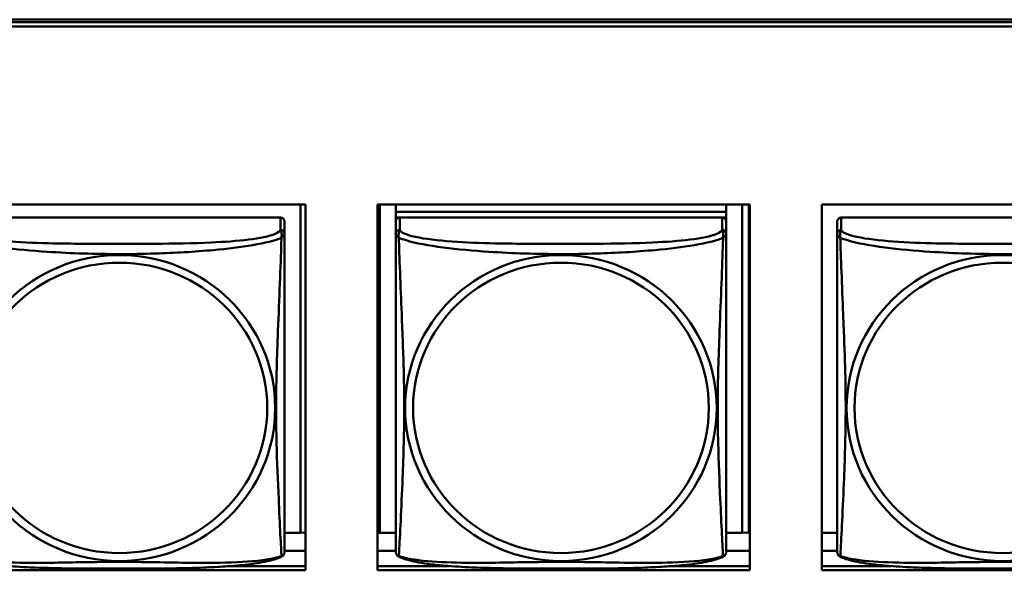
# Model space of a CAD drawing. Header units: inches. Extents: x 0.8 to 75.7, y -7.8 to 49.3.
# Tile 209 of 256: x 51.7 to 53.1, y 20.7 to 21.5. Entities that reach past the tile are written whole.
import ezdxf

# ---------------------------------------------------------------- set-up
doc = ezdxf.new("R2010")
doc.units = ezdxf.units.IN
doc.header["$MEASUREMENT"] = 0
doc.layers.add('Visible Edges(ROSSANSI)', color=7, linetype='Continuous', lineweight=50)
doc.layers.add('Visible Tangent Edges(ROSSANSI)', color=7, linetype='Continuous', lineweight=50)

msp = doc.modelspace()

# ---------------------------------------------------------------- linework, layer by layer
at = {"layer": 'Visible Edges(ROSSANSI)'}
for p, q in [((33.0242, 21.5222), (56.0803, 21.5222)), ((33.0242, 21.5184), (56.0803, 21.5184)), ((56.0803, 21.5184), (33.0242, 21.5184)), ((56.0803, 21.5123), (33.0242, 21.5123)), ((51.5408, 21.258), (52.0732, 21.258)), ((52.0659, 21.258), (52.0659, 20.7889)), ((52.0732, 21.258), (52.0732, 20.7353)), ((52.1757, 20.7353), (52.1757, 21.258)), ((52.1757, 21.258), (52.7082, 21.258)), ((52.1793, 20.7889), (52.1793, 21.258)), ((52.2019, 21.258), (52.2019, 21.2476)), ((52.6743, 21.2476), (52.2019, 21.2476)), ((52.2019, 21.2476), (52.2019, 21.2394)), ((52.2019, 21.2476), (52.6743, 21.2476)), ((52.2019, 21.2476), (52.2019, 21.2476)), ((52.6743, 21.258), (52.6743, 21.2476)), ((52.6743, 21.2476), (52.6743, 21.2394)), ((52.6743, 21.2476), (52.6743, 21.2476)), ((52.697, 21.258), (52.697, 20.7889)), ((52.7068, 21.258), (52.7068, 20.7893)), ((52.7082, 21.258), (52.7082, 20.7353)), ((52.8107, 20.7353), (52.8107, 21.258)), ((52.8107, 21.258), (53.3431, 21.258)), ((52.0373, 21.2394), (51.5767, 21.2394)), ((52.0432, 21.2159), (52.0432, 21.2336)), ((52.2019, 21.2337), (52.2019, 21.2394)), ((52.2019, 21.2394), (52.2077, 21.2394)), ((52.2019, 21.2336), (52.2019, 21.2159)), ((52.6684, 21.2394), (52.2078, 21.2394)), ((52.6685, 21.2394), (52.6743, 21.2394)), ((52.6743, 21.2394), (52.6743, 21.2336)), ((52.6743, 21.2159), (52.6743, 21.2336)), ((52.8328, 21.2336), (52.8328, 21.2159)), ((53.2993, 21.2394), (52.8387, 21.2394)), ((52.0659, 20.7889), (52.0432, 20.7889)), ((52.0659, 20.7889), (52.0732, 20.7892)), ((52.1793, 20.7889), (52.1757, 20.789)), ((52.2019, 20.7889), (52.1793, 20.7889)), ((52.697, 20.7889), (52.6743, 20.7889)), ((52.697, 20.7889), (52.7068, 20.7893)), ((52.8328, 20.7889), (52.8107, 20.7889)), ((52.0732, 20.7632), (52.0432, 20.7632)), ((52.2019, 20.7632), (52.1757, 20.7632)), ((52.7082, 20.7632), (52.6743, 20.7632)), ((52.8328, 20.7632), (52.8107, 20.7632)), ((51.9664, 20.7413), (52.0732, 20.7413)), ((52.1757, 20.7413), (52.2787, 20.7413)), ((52.5975, 20.7413), (52.7082, 20.7413)), ((52.8107, 20.7413), (52.9096, 20.7413)), ((52.0732, 20.7353), (51.5408, 20.7353)), ((52.7082, 20.7353), (52.1757, 20.7353)), ((53.3431, 20.7353), (52.8107, 20.7353))]:
    msp.add_line(p, q, dxfattribs=at)
for centre, start, end in [((52.0295, 20.763), 350.8504, 360), ((52.2157, 20.763), 180, 189.1496), ((52.6606, 20.763), 350.8504, 360), ((52.8466, 20.763), 180, 189.1496)]:
    msp.add_arc(centre, 0.0138, start, end, dxfattribs=at)
for centre, major_axis, start_param, end_param in [((52.0373, 21.2336), (0.00591, 0), 0, 1.570796), ((52.2078, 21.2336), (-0.00591, 0), 4.712389, 6.283185), ((52.6684, 21.2336), (0.00591, 0), 0, 1.570796), ((52.8387, 21.2336), (-0.00591, 0), 4.712389, 6.283185)]:
    msp.add_ellipse(centre, major_axis=major_axis, ratio=0.981793, start_param=start_param, end_param=end_param, dxfattribs=at)
for points, knots in [([(52.0432, 20.763), (52.0432, 20.763), (52.0432, 20.7638), (52.0432, 20.7655), (52.0432, 20.7702), (52.0432, 20.7811), (52.0432, 20.7949), (52.0432, 20.8088), (52.0432, 20.8253), (52.0432, 20.8427), (52.0432, 20.8674), (52.0432, 20.8938), (52.0432, 20.9202), (52.0432, 20.9366), (52.0432, 20.9532), (52.0432, 20.9698), (52.0432, 21.0031), (52.0432, 21.0364), (52.0432, 21.0703), (52.0432, 21.1126), (52.0432, 21.1585), (52.0432, 21.19), (52.0432, 21.2025), (52.0432, 21.2118), (52.0432, 21.2159)], [0.352862, 0.352862, 0.352862, 0.352862, 0.404774, 0.404774, 0.404774, 0.550532, 0.550532, 0.550532, 0.69629, 0.69629, 0.69629, 0.902598, 0.902598, 0.902598, 1.03154, 1.03154, 1.03154, 1.289425, 1.289425, 1.289425, 1.610774, 1.610774, 1.610774, 1.73735, 1.73735, 1.73735, 1.73735]), ([(52.2019, 21.2159), (52.2019, 21.2134), (52.2019, 21.2087), (52.2019, 21.2026), (52.2019, 21.1914), (52.2019, 21.175), (52.2019, 21.1571), (52.2019, 21.1393), (52.2019, 21.1201), (52.2019, 21.1009), (52.2019, 21.0738), (52.2019, 21.0466), (52.2019, 21.0198), (52.2019, 21.0031), (52.2019, 20.9865), (52.2019, 20.9698), (52.2019, 20.9366), (52.2019, 20.9034), (52.2019, 20.8712), (52.2019, 20.831), (52.2019, 20.7906), (52.2019, 20.772), (52.2019, 20.7662), (52.2019, 20.763), (52.2019, 20.763)], [0.325731, 0.325731, 0.325731, 0.325731, 0.404774, 0.404774, 0.404774, 0.550532, 0.550532, 0.550532, 0.69629, 0.69629, 0.69629, 0.902598, 0.902598, 0.902598, 1.03154, 1.03154, 1.03154, 1.289425, 1.289425, 1.289425, 1.610774, 1.610774, 1.610774, 1.710218, 1.710218, 1.710218, 1.710218]), ([(52.6743, 20.763), (52.6743, 20.763), (52.6743, 20.7638), (52.6743, 20.7655), (52.6743, 20.7702), (52.6743, 20.7811), (52.6743, 20.7949), (52.6743, 20.8088), (52.6743, 20.8253), (52.6743, 20.8427), (52.6743, 20.8674), (52.6743, 20.8938), (52.6743, 20.9202), (52.6743, 20.9366), (52.6743, 20.9532), (52.6743, 20.9698), (52.6743, 21.0031), (52.6743, 21.0364), (52.6743, 21.0703), (52.6743, 21.1126), (52.6743, 21.1585), (52.6743, 21.19), (52.6743, 21.2025), (52.6743, 21.2118), (52.6743, 21.2159)], [0.352862, 0.352862, 0.352862, 0.352862, 0.404774, 0.404774, 0.404774, 0.550532, 0.550532, 0.550532, 0.69629, 0.69629, 0.69629, 0.902598, 0.902598, 0.902598, 1.03154, 1.03154, 1.03154, 1.289425, 1.289425, 1.289425, 1.610774, 1.610774, 1.610774, 1.73735, 1.73735, 1.73735, 1.73735]), ([(52.8328, 21.2159), (52.8328, 21.2134), (52.8328, 21.2087), (52.8328, 21.2026), (52.8328, 21.1914), (52.8328, 21.175), (52.8328, 21.1571), (52.8328, 21.1393), (52.8328, 21.1201), (52.8328, 21.1009), (52.8328, 21.0738), (52.8328, 21.0466), (52.8328, 21.0198), (52.8328, 21.0031), (52.8328, 20.9865), (52.8328, 20.9698), (52.8328, 20.9366), (52.8328, 20.9034), (52.8328, 20.8712), (52.8328, 20.831), (52.8328, 20.7906), (52.8328, 20.772), (52.8328, 20.7662), (52.8328, 20.763), (52.8328, 20.763)], [0.325731, 0.325731, 0.325731, 0.325731, 0.404774, 0.404774, 0.404774, 0.550532, 0.550532, 0.550532, 0.69629, 0.69629, 0.69629, 0.902598, 0.902598, 0.902598, 1.03154, 1.03154, 1.03154, 1.289425, 1.289425, 1.289425, 1.610774, 1.610774, 1.610774, 1.710218, 1.710218, 1.710218, 1.710218]), ([(52.039, 20.7549), (52.0357, 20.7531), (52.0321, 20.7518), (52.0241, 20.7494), (52.0197, 20.7483), (52.0102, 20.7464), (52.0052, 20.7456), (51.994, 20.744), (51.9878, 20.7433), (51.9739, 20.7419), (51.9662, 20.7413), (51.9484, 20.7401), (51.9382, 20.7396), (51.9133, 20.7386), (51.8985, 20.7383), (51.8669, 20.7378), (51.8498, 20.7378), (51.8158, 20.7377), (51.7988, 20.7377), (51.7648, 20.7378), (51.7478, 20.7378), (51.7138, 20.7383), (51.6966, 20.7387), (51.6664, 20.74), (51.6533, 20.7408), (51.6323, 20.7426), (51.6243, 20.7435), (51.6106, 20.7453), (51.6049, 20.7462), (51.5949, 20.7482), (51.5904, 20.7493), (51.5822, 20.7517), (51.5785, 20.753), (51.575, 20.7549)], [-1.678204, -1.678204, -1.678204, -1.678204, -1.629815, -1.629815, -1.580861, -1.580861, -1.532583, -1.532583, -1.479316, -1.479316, -1.416961, -1.416961, -1.337799, -1.337799, -1.226353, -1.226353, -1.09702, -1.09702, -0.967687, -0.967687, -0.838354, -0.838354, -0.709022, -0.709022, -0.60577, -0.60577, -0.53827, -0.53827, -0.483941, -0.483941, -0.435529, -0.435529, -0.384876, -0.384876, -0.384876, -0.384876]), ([(52.039, 20.7549), (52.0396, 20.7552), (52.0401, 20.7555), (52.041, 20.7563), (52.0414, 20.7568), (52.042, 20.7577), (52.0422, 20.7581), (52.0426, 20.759), (52.0427, 20.7594), (52.0429, 20.7601), (52.043, 20.7604), (52.0431, 20.7608)], [0.02273771, 0.02273771, 0.02273771, 0.02273771, 0.02954865, 0.02954865, 0.03635958, 0.03635958, 0.04317052, 0.04317052, 0.04998146, 0.04998146, 0.0567924, 0.0567924, 0.0567924, 0.0567924]), ([(52.2061, 20.7549), (52.2055, 20.7552), (52.205, 20.7555), (52.2041, 20.7563), (52.2037, 20.7568), (52.2031, 20.7577), (52.2029, 20.7581), (52.2025, 20.759), (52.2024, 20.7594), (52.2022, 20.7601), (52.2021, 20.7604), (52.2021, 20.7608)], [0.02273771, 0.02273771, 0.02273771, 0.02273771, 0.02954865, 0.02954865, 0.03635958, 0.03635958, 0.04317052, 0.04317052, 0.04998146, 0.04998146, 0.0567924, 0.0567924, 0.0567924, 0.0567924]), ([(52.6701, 20.7549), (52.6668, 20.7531), (52.6632, 20.7518), (52.6552, 20.7494), (52.6508, 20.7483), (52.6413, 20.7464), (52.6363, 20.7456), (52.6251, 20.744), (52.6189, 20.7433), (52.605, 20.7419), (52.5973, 20.7413), (52.5795, 20.7401), (52.5693, 20.7396), (52.5444, 20.7386), (52.5296, 20.7383), (52.498, 20.7378), (52.4809, 20.7378), (52.4469, 20.7377), (52.4299, 20.7377), (52.3959, 20.7378), (52.3789, 20.7378), (52.3449, 20.7383), (52.3277, 20.7387), (52.2975, 20.74), (52.2844, 20.7408), (52.2634, 20.7426), (52.2554, 20.7435), (52.2417, 20.7453), (52.236, 20.7462), (52.226, 20.7482), (52.2215, 20.7493), (52.2133, 20.7517), (52.2096, 20.753), (52.2061, 20.7549)], [-1.678204, -1.678204, -1.678204, -1.678204, -1.629815, -1.629815, -1.580861, -1.580861, -1.532583, -1.532583, -1.479316, -1.479316, -1.416961, -1.416961, -1.337799, -1.337799, -1.226353, -1.226353, -1.09702, -1.09702, -0.967687, -0.967687, -0.838354, -0.838354, -0.709022, -0.709022, -0.60577, -0.60577, -0.53827, -0.53827, -0.483941, -0.483941, -0.435529, -0.435529, -0.384876, -0.384876, -0.384876, -0.384876]), ([(52.6701, 20.7549), (52.6707, 20.7552), (52.6712, 20.7555), (52.6721, 20.7563), (52.6725, 20.7568), (52.6731, 20.7577), (52.6733, 20.7581), (52.6737, 20.759), (52.6738, 20.7594), (52.674, 20.7601), (52.6741, 20.7604), (52.6742, 20.7608)], [0.02273771, 0.02273771, 0.02273771, 0.02273771, 0.02954865, 0.02954865, 0.03635958, 0.03635958, 0.04317052, 0.04317052, 0.04998146, 0.04998146, 0.0567924, 0.0567924, 0.0567924, 0.0567924]), ([(52.837, 20.7549), (52.8364, 20.7552), (52.8359, 20.7555), (52.835, 20.7563), (52.8346, 20.7568), (52.834, 20.7577), (52.8338, 20.7581), (52.8334, 20.759), (52.8333, 20.7594), (52.8331, 20.7601), (52.833, 20.7604), (52.833, 20.7608)], [0.02273771, 0.02273771, 0.02273771, 0.02273771, 0.02954865, 0.02954865, 0.03635958, 0.03635958, 0.04317052, 0.04317052, 0.04998146, 0.04998146, 0.0567924, 0.0567924, 0.0567924, 0.0567924]), ([(53.301, 20.7549), (53.2977, 20.7531), (53.2941, 20.7518), (53.2861, 20.7494), (53.2817, 20.7483), (53.2722, 20.7464), (53.2672, 20.7456), (53.256, 20.744), (53.2498, 20.7433), (53.2359, 20.7419), (53.2282, 20.7413), (53.2104, 20.7401), (53.2002, 20.7396), (53.1753, 20.7386), (53.1605, 20.7383), (53.1289, 20.7378), (53.1118, 20.7378), (53.0778, 20.7377), (53.0608, 20.7377), (53.0268, 20.7378), (53.0098, 20.7378), (52.9758, 20.7383), (52.9586, 20.7387), (52.9284, 20.74), (52.9153, 20.7408), (52.8943, 20.7426), (52.8863, 20.7435), (52.8726, 20.7453), (52.8669, 20.7462), (52.8569, 20.7482), (52.8524, 20.7493), (52.8442, 20.7517), (52.8405, 20.753), (52.837, 20.7549)], [-1.678204, -1.678204, -1.678204, -1.678204, -1.629815, -1.629815, -1.580861, -1.580861, -1.532583, -1.532583, -1.479316, -1.479316, -1.416961, -1.416961, -1.337799, -1.337799, -1.226353, -1.226353, -1.09702, -1.09702, -0.967687, -0.967687, -0.838354, -0.838354, -0.709022, -0.709022, -0.60577, -0.60577, -0.53827, -0.53827, -0.483941, -0.483941, -0.435529, -0.435529, -0.384876, -0.384876, -0.384876, -0.384876])]:
    msp.add_open_spline(points, degree=3, knots=knots, dxfattribs=at)
at = {"layer": 'Visible Tangent Edges(ROSSANSI)'}
for p, q in [((52.0373, 21.2394), (52.0373, 21.2217)), ((52.2078, 21.2217), (52.2078, 21.2394)), ((52.6684, 21.2394), (52.6684, 21.2217)), ((52.8387, 21.2217), (52.8387, 21.2394))]:
    msp.add_line(p, q, dxfattribs=at)
for centre, major_axis, start_param, end_param in [((52.0373, 21.2159), (0.00591, 0), 0, 1.570796), ((52.2078, 21.2159), (-0.00591, 0), 4.712389, 6.283185), ((52.6684, 21.2159), (0.00591, 0), 0, 1.570796), ((52.8387, 21.2159), (-0.00591, 0), 4.712389, 6.283185)]:
    msp.add_ellipse(centre, major_axis=major_axis, ratio=0.981793, start_param=start_param, end_param=end_param, dxfattribs=at)
for centre, major_axis in [((51.807, 20.9672), (-0.2227, 0)), ((52.4381, 20.9672), (-0.2227, 0)), ((53.069, 20.9672), (-0.2227, 0)), ((51.807, 20.9674), (-0.2113, 0)), ((52.4381, 20.9674), (-0.2113, 0)), ((53.069, 20.9674), (-0.2113, 0))]:
    msp.add_ellipse(centre, major_axis=major_axis, ratio=0.981793, dxfattribs=at)
for points, knots in [([(52.0373, 21.2217), (52.0367, 21.2197), (52.034, 21.2178), (52.0296, 21.216), (52.0215, 21.2127), (52.0076, 21.21), (51.9915, 21.2079), (51.9753, 21.2059), (51.9571, 21.2046), (51.9385, 21.2038), (51.9121, 21.2025), (51.8848, 21.2021), (51.8578, 21.2019), (51.8409, 21.2018), (51.8239, 21.2018), (51.807, 21.2018), (51.7732, 21.2018), (51.7393, 21.2018), (51.7056, 21.2027), (51.6636, 21.2038), (51.6197, 21.2065), (51.5941, 21.2129), (51.584, 21.2155), (51.5776, 21.2186), (51.5767, 21.2217)], [0.325731, 0.325731, 0.325731, 0.325731, 0.404774, 0.404774, 0.404774, 0.550532, 0.550532, 0.550532, 0.69629, 0.69629, 0.69629, 0.902598, 0.902598, 0.902598, 1.03154, 1.03154, 1.03154, 1.289425, 1.289425, 1.289425, 1.610774, 1.610774, 1.610774, 1.73735, 1.73735, 1.73735, 1.73735]), ([(52.0373, 21.2217), (52.0374, 21.2213), (52.0375, 21.221), (52.0379, 21.2202), (52.038, 21.2198), (52.0383, 21.2191), (52.0384, 21.2188), (52.0385, 21.2183), (52.0386, 21.2181), (52.0388, 21.2175), (52.0389, 21.217), (52.039, 21.2157), (52.0391, 21.2148), (52.039, 21.2128), (52.0389, 21.2118), (52.0387, 21.2106)], [-0.0844808, -0.0844808, -0.0844808, -0.0844808, -0.06943799, -0.06943799, -0.05587828, -0.05587828, -0.04740346, -0.04740346, -0.04210669, -0.04210669, -0.03151317, -0.03151317, -0.01456352, -0.01456352, 0.00026741, 0.00026741, 0.00026741, 0.00026741]), ([(52.2064, 21.2106), (52.2062, 21.2118), (52.2061, 21.2128), (52.206, 21.2148), (52.2061, 21.2157), (52.2063, 21.217), (52.2064, 21.2175), (52.2065, 21.2181), (52.2066, 21.2183), (52.2067, 21.2188), (52.2068, 21.2191), (52.2071, 21.2198), (52.2073, 21.2202), (52.2076, 21.221), (52.2077, 21.2213), (52.2078, 21.2217)], [-0.00026741, -0.00026741, -0.00026741, -0.00026741, 0.01456352, 0.01456352, 0.03151317, 0.03151317, 0.04210669, 0.04210669, 0.04740346, 0.04740346, 0.05587828, 0.05587828, 0.06943799, 0.06943799, 0.0844808, 0.0844808, 0.0844808, 0.0844808]), ([(52.6684, 21.2217), (52.6678, 21.2197), (52.6651, 21.2178), (52.6607, 21.216), (52.6526, 21.2127), (52.6387, 21.21), (52.6226, 21.2079), (52.6064, 21.2059), (52.5882, 21.2046), (52.5696, 21.2038), (52.5432, 21.2025), (52.5159, 21.2021), (52.4889, 21.2019), (52.472, 21.2018), (52.455, 21.2018), (52.4381, 21.2018), (52.4043, 21.2018), (52.3704, 21.2018), (52.3367, 21.2027), (52.2947, 21.2038), (52.2508, 21.2065), (52.2252, 21.2129), (52.2151, 21.2155), (52.2087, 21.2186), (52.2078, 21.2217)], [0.325731, 0.325731, 0.325731, 0.325731, 0.404774, 0.404774, 0.404774, 0.550532, 0.550532, 0.550532, 0.69629, 0.69629, 0.69629, 0.902598, 0.902598, 0.902598, 1.03154, 1.03154, 1.03154, 1.289425, 1.289425, 1.289425, 1.610774, 1.610774, 1.610774, 1.73735, 1.73735, 1.73735, 1.73735]), ([(52.6684, 21.2217), (52.6685, 21.2213), (52.6686, 21.221), (52.669, 21.2202), (52.6691, 21.2198), (52.6694, 21.2191), (52.6695, 21.2188), (52.6696, 21.2183), (52.6697, 21.2181), (52.6699, 21.2175), (52.67, 21.217), (52.6701, 21.2157), (52.6702, 21.2148), (52.6701, 21.2128), (52.67, 21.2118), (52.6698, 21.2106)], [-0.0844808, -0.0844808, -0.0844808, -0.0844808, -0.06943799, -0.06943799, -0.05587828, -0.05587828, -0.04740346, -0.04740346, -0.04210669, -0.04210669, -0.03151317, -0.03151317, -0.01456352, -0.01456352, 0.00026741, 0.00026741, 0.00026741, 0.00026741]), ([(52.8373, 21.2106), (52.8371, 21.2118), (52.837, 21.2128), (52.8369, 21.2148), (52.837, 21.2157), (52.8372, 21.217), (52.8373, 21.2175), (52.8374, 21.2181), (52.8375, 21.2183), (52.8376, 21.2188), (52.8377, 21.2191), (52.838, 21.2198), (52.8382, 21.2202), (52.8385, 21.221), (52.8386, 21.2213), (52.8387, 21.2217)], [-0.00026741, -0.00026741, -0.00026741, -0.00026741, 0.01456352, 0.01456352, 0.03151317, 0.03151317, 0.04210669, 0.04210669, 0.04740346, 0.04740346, 0.05587828, 0.05587828, 0.06943799, 0.06943799, 0.0844808, 0.0844808, 0.0844808, 0.0844808]), ([(53.2993, 21.2217), (53.2987, 21.2197), (53.296, 21.2178), (53.2916, 21.216), (53.2835, 21.2127), (53.2696, 21.21), (53.2535, 21.2079), (53.2373, 21.2059), (53.2191, 21.2046), (53.2005, 21.2038), (53.1741, 21.2025), (53.1468, 21.2021), (53.1198, 21.2019), (53.1029, 21.2018), (53.0859, 21.2018), (53.069, 21.2018), (53.0352, 21.2018), (53.0013, 21.2018), (52.9676, 21.2027), (52.9256, 21.2038), (52.8817, 21.2065), (52.8561, 21.2129), (52.846, 21.2155), (52.8396, 21.2186), (52.8387, 21.2217)], [0.325731, 0.325731, 0.325731, 0.325731, 0.404774, 0.404774, 0.404774, 0.550532, 0.550532, 0.550532, 0.69629, 0.69629, 0.69629, 0.902598, 0.902598, 0.902598, 1.03154, 1.03154, 1.03154, 1.289425, 1.289425, 1.289425, 1.610774, 1.610774, 1.610774, 1.73735, 1.73735, 1.73735, 1.73735]), ([(51.5753, 21.2106), (51.5782, 21.2093), (51.5817, 21.2081), (51.5857, 21.2069), (51.6133, 21.1985), (51.6603, 21.1934), (51.7038, 21.1905), (51.7387, 21.1882), (51.7729, 21.1872), (51.807, 21.1872), (51.824, 21.1872), (51.8411, 21.1874), (51.8583, 21.188), (51.8858, 21.1888), (51.9139, 21.1904), (51.9416, 21.193), (51.9611, 21.1948), (51.9805, 21.1971), (51.9977, 21.2), (52.0149, 21.203), (52.0299, 21.2066), (52.0387, 21.2106)], [-1.657319, -1.657319, -1.657319, -1.657319, -1.610774, -1.610774, -1.610774, -1.289425, -1.289425, -1.289425, -1.03154, -1.03154, -1.03154, -0.902598, -0.902598, -0.902598, -0.69629, -0.69629, -0.69629, -0.550532, -0.550532, -0.550532, -0.405761, -0.405761, -0.405761, -0.405761]), ([(52.0387, 21.2106), (52.0386, 21.2067), (52.0384, 21.2021), (52.0383, 21.1971), (52.0372, 21.1627), (52.0351, 21.1135), (52.0334, 21.0696), (52.032, 21.0343), (52.031, 21.0007), (52.031, 20.9672), (52.031, 20.9505), (52.0312, 20.9338), (52.0317, 20.9171), (52.0323, 20.8903), (52.0335, 20.8631), (52.0347, 20.8374), (52.0355, 20.8192), (52.0363, 20.8017), (52.037, 20.7869), (52.0378, 20.7723), (52.0384, 20.7607), (52.0387, 20.7557)], [-1.657319, -1.657319, -1.657319, -1.657319, -1.610774, -1.610774, -1.610774, -1.289425, -1.289425, -1.289425, -1.03154, -1.03154, -1.03154, -0.902598, -0.902598, -0.902598, -0.69629, -0.69629, -0.69629, -0.550532, -0.550532, -0.550532, -0.405761, -0.405761, -0.405761, -0.405761]), ([(52.0387, 21.2106), (52.0395, 21.2112), (52.0401, 21.2117), (52.0412, 21.2127), (52.0417, 21.2131), (52.0423, 21.2136), (52.0425, 21.2138), (52.0427, 21.2141), (52.0428, 21.2141), (52.0429, 21.2143), (52.043, 21.2145), (52.0431, 21.2148), (52.0432, 21.215), (52.0432, 21.2154), (52.0432, 21.2156), (52.0432, 21.2159)], [-0.00026741, -0.00026741, -0.00026741, -0.00026741, 0.01456352, 0.01456352, 0.03151317, 0.03151317, 0.04210669, 0.04210669, 0.04740346, 0.04740346, 0.05587828, 0.05587828, 0.06943799, 0.06943799, 0.0844808, 0.0844808, 0.0844808, 0.0844808]), ([(52.2019, 21.2159), (52.2019, 21.2156), (52.2019, 21.2154), (52.2019, 21.215), (52.202, 21.2148), (52.2021, 21.2145), (52.2022, 21.2143), (52.2024, 21.2141), (52.2024, 21.2141), (52.2026, 21.2138), (52.2028, 21.2136), (52.2034, 21.2131), (52.2039, 21.2127), (52.205, 21.2117), (52.2057, 21.2112), (52.2064, 21.2106)], [-0.0844808, -0.0844808, -0.0844808, -0.0844808, -0.06943799, -0.06943799, -0.05587828, -0.05587828, -0.04740346, -0.04740346, -0.04210669, -0.04210669, -0.03151317, -0.03151317, -0.01456352, -0.01456352, 0.00026741, 0.00026741, 0.00026741, 0.00026741]), ([(52.2064, 20.7557), (52.2065, 20.7573), (52.2067, 20.7596), (52.2068, 20.7625), (52.2079, 20.7823), (52.2101, 20.8255), (52.2118, 20.867), (52.2131, 20.9003), (52.2141, 20.9338), (52.2141, 20.9672), (52.2141, 20.984), (52.2139, 21.0007), (52.2135, 21.0177), (52.2128, 21.0449), (52.2116, 21.073), (52.2105, 21.1016), (52.2096, 21.1218), (52.2088, 21.1422), (52.2081, 21.1615), (52.2074, 21.1806), (52.2068, 21.1983), (52.2064, 21.2106)], [-1.657319, -1.657319, -1.657319, -1.657319, -1.610774, -1.610774, -1.610774, -1.289425, -1.289425, -1.289425, -1.03154, -1.03154, -1.03154, -0.902598, -0.902598, -0.902598, -0.69629, -0.69629, -0.69629, -0.550532, -0.550532, -0.550532, -0.405761, -0.405761, -0.405761, -0.405761]), ([(52.2064, 21.2106), (52.2093, 21.2093), (52.2128, 21.2081), (52.2168, 21.2069), (52.2444, 21.1985), (52.2914, 21.1934), (52.3349, 21.1905), (52.3698, 21.1882), (52.404, 21.1872), (52.4381, 21.1872), (52.4551, 21.1872), (52.4722, 21.1874), (52.4894, 21.188), (52.5169, 21.1888), (52.545, 21.1904), (52.5727, 21.193), (52.5922, 21.1948), (52.6116, 21.1971), (52.6288, 21.2), (52.646, 21.203), (52.661, 21.2066), (52.6698, 21.2106)], [-1.657319, -1.657319, -1.657319, -1.657319, -1.610774, -1.610774, -1.610774, -1.289425, -1.289425, -1.289425, -1.03154, -1.03154, -1.03154, -0.902598, -0.902598, -0.902598, -0.69629, -0.69629, -0.69629, -0.550532, -0.550532, -0.550532, -0.405761, -0.405761, -0.405761, -0.405761]), ([(52.6698, 21.2106), (52.6697, 21.2067), (52.6695, 21.2021), (52.6694, 21.1971), (52.6683, 21.1627), (52.6662, 21.1135), (52.6645, 21.0696), (52.6631, 21.0343), (52.6621, 21.0007), (52.6621, 20.9672), (52.6621, 20.9505), (52.6623, 20.9338), (52.6628, 20.9171), (52.6634, 20.8903), (52.6646, 20.8631), (52.6658, 20.8374), (52.6666, 20.8192), (52.6674, 20.8017), (52.6681, 20.7869), (52.6689, 20.7723), (52.6695, 20.7607), (52.6698, 20.7557)], [-1.657319, -1.657319, -1.657319, -1.657319, -1.610774, -1.610774, -1.610774, -1.289425, -1.289425, -1.289425, -1.03154, -1.03154, -1.03154, -0.902598, -0.902598, -0.902598, -0.69629, -0.69629, -0.69629, -0.550532, -0.550532, -0.550532, -0.405761, -0.405761, -0.405761, -0.405761]), ([(52.6698, 21.2106), (52.6706, 21.2112), (52.6712, 21.2117), (52.6723, 21.2127), (52.6728, 21.2131), (52.6734, 21.2136), (52.6736, 21.2138), (52.6738, 21.2141), (52.6739, 21.2141), (52.674, 21.2143), (52.6741, 21.2145), (52.6742, 21.2148), (52.6743, 21.215), (52.6743, 21.2154), (52.6743, 21.2156), (52.6743, 21.2159)], [-0.00026741, -0.00026741, -0.00026741, -0.00026741, 0.01456352, 0.01456352, 0.03151317, 0.03151317, 0.04210669, 0.04210669, 0.04740346, 0.04740346, 0.05587828, 0.05587828, 0.06943799, 0.06943799, 0.0844808, 0.0844808, 0.0844808, 0.0844808]), ([(52.8328, 21.2159), (52.8328, 21.2156), (52.8328, 21.2154), (52.8328, 21.215), (52.8329, 21.2148), (52.833, 21.2145), (52.8331, 21.2143), (52.8333, 21.2141), (52.8333, 21.2141), (52.8335, 21.2138), (52.8337, 21.2136), (52.8343, 21.2131), (52.8348, 21.2127), (52.8359, 21.2117), (52.8366, 21.2112), (52.8373, 21.2106)], [-0.0844808, -0.0844808, -0.0844808, -0.0844808, -0.06943799, -0.06943799, -0.05587828, -0.05587828, -0.04740346, -0.04740346, -0.04210669, -0.04210669, -0.03151317, -0.03151317, -0.01456352, -0.01456352, 0.00026741, 0.00026741, 0.00026741, 0.00026741]), ([(52.8373, 20.7557), (52.8374, 20.7573), (52.8376, 20.7596), (52.8377, 20.7625), (52.8388, 20.7823), (52.841, 20.8255), (52.8427, 20.867), (52.844, 20.9003), (52.845, 20.9338), (52.845, 20.9672), (52.845, 20.984), (52.8448, 21.0007), (52.8444, 21.0177), (52.8437, 21.0449), (52.8425, 21.073), (52.8414, 21.1016), (52.8405, 21.1218), (52.8397, 21.1422), (52.839, 21.1615), (52.8383, 21.1806), (52.8377, 21.1983), (52.8373, 21.2106)], [-1.657319, -1.657319, -1.657319, -1.657319, -1.610774, -1.610774, -1.610774, -1.289425, -1.289425, -1.289425, -1.03154, -1.03154, -1.03154, -0.902598, -0.902598, -0.902598, -0.69629, -0.69629, -0.69629, -0.550532, -0.550532, -0.550532, -0.405761, -0.405761, -0.405761, -0.405761]), ([(52.8373, 21.2106), (52.8402, 21.2093), (52.8437, 21.2081), (52.8477, 21.2069), (52.8753, 21.1985), (52.9223, 21.1934), (52.9658, 21.1905), (53.0007, 21.1882), (53.0349, 21.1872), (53.069, 21.1872), (53.086, 21.1872), (53.1031, 21.1874), (53.1203, 21.188), (53.1478, 21.1888), (53.1759, 21.1904), (53.2036, 21.193), (53.2231, 21.1948), (53.2425, 21.1971), (53.2597, 21.2), (53.2769, 21.203), (53.2919, 21.2066), (53.3007, 21.2106)], [-1.657319, -1.657319, -1.657319, -1.657319, -1.610774, -1.610774, -1.610774, -1.289425, -1.289425, -1.289425, -1.03154, -1.03154, -1.03154, -0.902598, -0.902598, -0.902598, -0.69629, -0.69629, -0.69629, -0.550532, -0.550532, -0.550532, -0.405761, -0.405761, -0.405761, -0.405761]), ([(52.0387, 20.7557), (52.0359, 20.7546), (52.0324, 20.7536), (52.0284, 20.7527), (52.0007, 20.7465), (51.9537, 20.7456), (51.9102, 20.746), (51.8753, 20.7464), (51.8411, 20.7473), (51.807, 20.7473), (51.79, 20.7473), (51.7729, 20.7471), (51.7557, 20.7469), (51.7283, 20.7464), (51.7001, 20.7457), (51.6725, 20.746), (51.6529, 20.7462), (51.6336, 20.7468), (51.6163, 20.7484), (51.5991, 20.7499), (51.5842, 20.7524), (51.5753, 20.7557)], [-1.657319, -1.657319, -1.657319, -1.657319, -1.610774, -1.610774, -1.610774, -1.289425, -1.289425, -1.289425, -1.03154, -1.03154, -1.03154, -0.902598, -0.902598, -0.902598, -0.69629, -0.69629, -0.69629, -0.550532, -0.550532, -0.550532, -0.405761, -0.405761, -0.405761, -0.405761]), ([(52.0431, 20.7608), (52.0431, 20.7607), (52.043, 20.7607), (52.043, 20.7603), (52.0429, 20.76), (52.0428, 20.7595), (52.0427, 20.7593), (52.0425, 20.7587), (52.0423, 20.7584), (52.0417, 20.7575), (52.0412, 20.757), (52.0401, 20.7562), (52.0395, 20.7559), (52.0387, 20.7557)], [-0.0567924, -0.0567924, -0.0567924, -0.0567924, -0.05587828, -0.05587828, -0.04740346, -0.04740346, -0.04210669, -0.04210669, -0.03151317, -0.03151317, -0.01456352, -0.01456352, 0.00026741, 0.00026741, 0.00026741, 0.00026741]), ([(52.0387, 20.7557), (52.0389, 20.7553), (52.039, 20.7551), (52.0391, 20.7549), (52.0391, 20.7549), (52.039, 20.7549)], [-0.00026741, -0.00026741, -0.00026741, -0.00026741, 0.01456352, 0.01456352, 0.02273771, 0.02273771, 0.02273771, 0.02273771]), ([(52.2064, 20.7557), (52.2057, 20.7559), (52.205, 20.7562), (52.2039, 20.757), (52.2034, 20.7575), (52.2028, 20.7584), (52.2026, 20.7587), (52.2024, 20.7593), (52.2024, 20.7595), (52.2022, 20.76), (52.2021, 20.7603), (52.2021, 20.7607), (52.2021, 20.7607), (52.2021, 20.7608)], [-0.00026741, -0.00026741, -0.00026741, -0.00026741, 0.01456352, 0.01456352, 0.03151317, 0.03151317, 0.04210669, 0.04210669, 0.04740346, 0.04740346, 0.05587828, 0.05587828, 0.0567924, 0.0567924, 0.0567924, 0.0567924]), ([(52.2061, 20.7549), (52.2061, 20.7549), (52.2061, 20.7549), (52.2061, 20.7551), (52.2062, 20.7553), (52.2064, 20.7557)], [-0.02273771, -0.02273771, -0.02273771, -0.02273771, -0.01456352, -0.01456352, 0.00026741, 0.00026741, 0.00026741, 0.00026741]), ([(52.6698, 20.7557), (52.667, 20.7546), (52.6635, 20.7536), (52.6595, 20.7527), (52.6318, 20.7465), (52.5848, 20.7456), (52.5413, 20.746), (52.5064, 20.7464), (52.4722, 20.7473), (52.4381, 20.7473), (52.4211, 20.7473), (52.404, 20.7471), (52.3868, 20.7469), (52.3594, 20.7464), (52.3312, 20.7457), (52.3036, 20.746), (52.284, 20.7462), (52.2647, 20.7468), (52.2474, 20.7484), (52.2302, 20.7499), (52.2153, 20.7524), (52.2064, 20.7557)], [-1.657319, -1.657319, -1.657319, -1.657319, -1.610774, -1.610774, -1.610774, -1.289425, -1.289425, -1.289425, -1.03154, -1.03154, -1.03154, -0.902598, -0.902598, -0.902598, -0.69629, -0.69629, -0.69629, -0.550532, -0.550532, -0.550532, -0.405761, -0.405761, -0.405761, -0.405761]), ([(52.6742, 20.7608), (52.6742, 20.7607), (52.6741, 20.7607), (52.6741, 20.7603), (52.674, 20.76), (52.6739, 20.7595), (52.6738, 20.7593), (52.6736, 20.7587), (52.6734, 20.7584), (52.6728, 20.7575), (52.6723, 20.757), (52.6712, 20.7562), (52.6706, 20.7559), (52.6698, 20.7557)], [-0.0567924, -0.0567924, -0.0567924, -0.0567924, -0.05587828, -0.05587828, -0.04740346, -0.04740346, -0.04210669, -0.04210669, -0.03151317, -0.03151317, -0.01456352, -0.01456352, 0.00026741, 0.00026741, 0.00026741, 0.00026741]), ([(52.6698, 20.7557), (52.67, 20.7553), (52.6701, 20.7551), (52.6702, 20.7549), (52.6702, 20.7549), (52.6701, 20.7549)], [-0.00026741, -0.00026741, -0.00026741, -0.00026741, 0.01456352, 0.01456352, 0.02273771, 0.02273771, 0.02273771, 0.02273771]), ([(52.8373, 20.7557), (52.8366, 20.7559), (52.8359, 20.7562), (52.8348, 20.757), (52.8343, 20.7575), (52.8337, 20.7584), (52.8335, 20.7587), (52.8333, 20.7593), (52.8333, 20.7595), (52.8331, 20.76), (52.833, 20.7603), (52.833, 20.7607), (52.833, 20.7607), (52.833, 20.7608)], [-0.00026741, -0.00026741, -0.00026741, -0.00026741, 0.01456352, 0.01456352, 0.03151317, 0.03151317, 0.04210669, 0.04210669, 0.04740346, 0.04740346, 0.05587828, 0.05587828, 0.0567924, 0.0567924, 0.0567924, 0.0567924]), ([(52.837, 20.7549), (52.837, 20.7549), (52.837, 20.7549), (52.837, 20.7551), (52.8371, 20.7553), (52.8373, 20.7557)], [-0.02273771, -0.02273771, -0.02273771, -0.02273771, -0.01456352, -0.01456352, 0.00026741, 0.00026741, 0.00026741, 0.00026741]), ([(53.3007, 20.7557), (53.2979, 20.7546), (53.2944, 20.7536), (53.2904, 20.7527), (53.2627, 20.7465), (53.2157, 20.7456), (53.1722, 20.746), (53.1373, 20.7464), (53.1031, 20.7473), (53.069, 20.7473), (53.052, 20.7473), (53.0349, 20.7471), (53.0177, 20.7469), (52.9903, 20.7464), (52.9621, 20.7457), (52.9345, 20.746), (52.9149, 20.7462), (52.8956, 20.7468), (52.8783, 20.7484), (52.8611, 20.7499), (52.8462, 20.7524), (52.8373, 20.7557)], [-1.657319, -1.657319, -1.657319, -1.657319, -1.610774, -1.610774, -1.610774, -1.289425, -1.289425, -1.289425, -1.03154, -1.03154, -1.03154, -0.902598, -0.902598, -0.902598, -0.69629, -0.69629, -0.69629, -0.550532, -0.550532, -0.550532, -0.405761, -0.405761, -0.405761, -0.405761])]:
    msp.add_open_spline(points, degree=3, knots=knots, dxfattribs=at)

doc.saveas('drawing.dxf')
